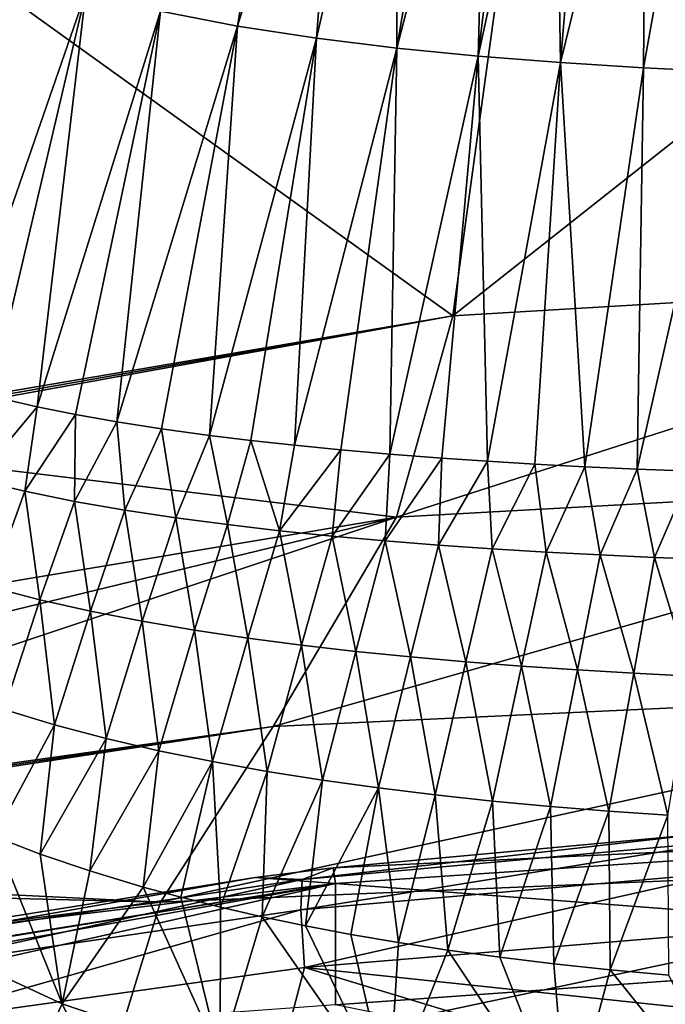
# Model space of a CAD drawing. Header units: millimetres. Extents: x -26 to 26, y -375 to 193.
# Tile 27 of 33: x -12.9 to -5.55, y 169.87 to 181.08. Entities that reach past the tile are written whole.
import ezdxf

# ---------------------------------------------------------------- set-up
doc = ezdxf.new("R2010")
doc.units = ezdxf.units.MM
doc.header["$LTSCALE"] = 26.699852
for name, color, linetype in [('13', 7, 'CONTINUOUS'), ('17', 7, 'CONTINUOUS'), ('42', 7, 'CONTINUOUS'), ('43', 7, 'CONTINUOUS'), ('44', 7, 'CONTINUOUS'), ('49', 7, 'CONTINUOUS'), ('51', 7, 'CONTINUOUS'), ('53', 7, 'CONTINUOUS')]:
    doc.layers.add(name, color=color, linetype=linetype)

msp = doc.modelspace()

# ---------------------------------------------------------------- linework, layer by layer
at = {"layer": '13', "color": 7, "linetype": 'CONTINUOUS', "true_color": 0xa2afbf}
for points in [[(0.009, 171.872, 215.035), (-9.303, 171.246, 214.031), (-9.327, 171.425, 230.496), (0.009, 171.872, 215.035)], [(0.009, 171.872, 215.035), (-9.327, 171.425, 230.496), (-5.159, 171.806, 231.376), (0.009, 171.872, 215.035)], [(0.009, 171.872, 215.035), (0.009, 170.531, 198.377), (-9.303, 171.246, 214.031), (0.009, 171.872, 215.035)], [(-9.327, 171.425, 230.496), (-9.303, 171.246, 214.031), (-10.216, 171.315, 230.234), (-9.327, 171.425, 230.496)], [(-18.462, 169.755, 221.901), (-18.462, 169.768, 226.299), (-9.303, 171.246, 214.031), (-18.462, 169.755, 221.901)], [(-9.303, 171.246, 214.031), (-18.462, 169.768, 226.299), (-14.718, 170.592, 228.473), (-9.303, 171.246, 214.031)], [(-18.462, 169.609, 216.191), (-18.462, 169.755, 221.901), (-9.303, 171.246, 214.031), (-18.462, 169.609, 216.191)], [(-18.462, 169.193, 208.683), (-18.462, 169.609, 216.191), (-9.303, 171.246, 214.031), (-18.462, 169.193, 208.683)], [(-9.303, 169.864, 197.677), (-18.462, 169.193, 208.683), (-9.303, 171.246, 214.031), (-9.303, 169.864, 197.677)], [(-10.216, 171.315, 230.234), (-9.303, 171.246, 214.031), (-14.718, 170.592, 228.473), (-10.216, 171.315, 230.234)], [(0.009, 170.531, 198.377), (-9.303, 169.864, 197.677), (-9.303, 171.246, 214.031), (0.009, 170.531, 198.377)], [(0.009, 170.531, 198.377), (0.009, 167.957, 181.863), (-9.303, 169.864, 197.677), (0.009, 170.531, 198.377)]]:
    msp.add_3dface(points, dxfattribs=at)
at = {"layer": '17', "color": 7, "linetype": 'CONTINUOUS', "true_color": 0xa2afbf}
for points in [[(-5.159, 171.806, 231.376), (-9.327, 171.425, 230.496), (-9.68, 171.292, 231.829), (-5.159, 171.806, 231.376)], [(-5.159, 171.806, 231.376), (-9.68, 171.292, 231.829), (-4.846, 171.727, 232.833), (-5.159, 171.806, 231.376)], [(-4.846, 171.727, 232.833), (-9.68, 171.292, 231.829), (-9.698, 170.946, 233.209), (-4.846, 171.727, 232.833)], [(-4.85, 171.37, 234.205), (-4.846, 171.727, 232.833), (-9.698, 170.946, 233.209), (-4.85, 171.37, 234.205)], [(-9.327, 171.425, 230.496), (-10.216, 171.315, 230.234), (-9.68, 171.292, 231.829), (-9.327, 171.425, 230.496)], [(-4.85, 171.37, 234.205), (-9.698, 170.946, 233.209), (-9.656, 170.289, 234.463), (-4.85, 171.37, 234.205)], [(-4.823, 170.691, 235.441), (-4.85, 171.37, 234.205), (-9.656, 170.289, 234.463), (-4.823, 170.691, 235.441)], [(-10.216, 171.315, 230.234), (-14.718, 170.592, 228.473), (-14.282, 170.596, 230.147), (-10.216, 171.315, 230.234)], [(-9.68, 171.292, 231.829), (-14.282, 170.596, 230.147), (-14.324, 170.266, 231.543), (-9.68, 171.292, 231.829)], [(-9.698, 170.946, 233.209), (-9.68, 171.292, 231.829), (-14.324, 170.266, 231.543), (-9.698, 170.946, 233.209)], [(-10.216, 171.315, 230.234), (-14.282, 170.596, 230.147), (-9.68, 171.292, 231.829), (-10.216, 171.315, 230.234)], [(-9.698, 170.946, 233.209), (-14.324, 170.266, 231.543), (-14.281, 169.643, 232.825), (-9.698, 170.946, 233.209)], [(-9.656, 170.289, 234.463), (-9.698, 170.946, 233.209), (-14.281, 169.643, 232.825), (-9.656, 170.289, 234.463)], [(-4.957, 169.791, 236.521), (-4.823, 170.691, 235.441), (-9.656, 170.289, 234.463), (-4.957, 169.791, 236.521)], [(-9.891, 169.392, 235.502), (-9.656, 170.289, 234.463), (-14.281, 169.643, 232.825), (-9.891, 169.392, 235.502)], [(-9.891, 169.392, 235.502), (-7.455, 169.622, 236.096), (-9.656, 170.289, 234.463), (-9.891, 169.392, 235.502)], [(-7.455, 169.622, 236.096), (-4.957, 169.791, 236.521), (-9.656, 170.289, 234.463), (-7.455, 169.622, 236.096)]]:
    msp.add_3dface(points, dxfattribs=at)
at = {"layer": '42', "color": 7, "linetype": 'CONTINUOUS', "true_color": 0xa2afbf}
for points in [[(0, 178.183, 40.957), (-7.967, 177.708, 41.112), (0, 184.013, 60.112), (0, 178.183, 40.957)], [(0, 184.013, 60.112), (-7.967, 177.708, 41.112), (-7.172, 183.534, 60.242), (0, 184.013, 60.112)], [(-7.172, 183.534, 60.242), (-7.967, 177.708, 41.112), (-14.187, 182.182, 60.898), (-7.172, 183.534, 60.242)], [(-14.187, 182.182, 60.898), (-7.967, 177.708, 41.112), (-15.785, 176.376, 41.843), (-14.187, 182.182, 60.898)], [(-7.967, 177.708, 41.112), (-15.808, 176.288, 41.574), (-15.797, 176.333, 41.709), (-7.967, 177.708, 41.112)], [(-15.785, 176.376, 41.843), (-7.967, 177.708, 41.112), (-15.797, 176.333, 41.709), (-15.785, 176.376, 41.843)]]:
    msp.add_3dface(points, dxfattribs=at)
at = {"layer": '43', "color": 7, "linetype": 'CONTINUOUS', "true_color": 0xa2afbf}
for points in [[(-7.967, 177.708, 41.112), (0, 178.183, 40.957), (-8.607, 175.416, 34.236), (-7.967, 177.708, 41.112)], [(-8.607, 175.416, 34.236), (0, 178.183, 40.957), (0, 175.89, 34.074), (-8.607, 175.416, 34.236)], [(-15.808, 176.288, 41.574), (-7.967, 177.708, 41.112), (-8.607, 175.416, 34.236), (-15.808, 176.288, 41.574)], [(-17.106, 173.998, 34.706), (-15.808, 176.288, 41.574), (-8.607, 175.416, 34.236), (-17.106, 173.998, 34.706)], [(-8.607, 175.416, 34.236), (0, 175.89, 34.074), (-10.013, 173.033, 27.391), (-8.607, 175.416, 34.236)], [(-10.013, 173.033, 27.391), (0, 175.89, 34.074), (0, 173.5, 27.225), (-10.013, 173.033, 27.391)], [(-17.94, 173.15, 32.23), (-8.607, 175.416, 34.236), (-19.929, 171.639, 27.889), (-17.94, 173.15, 32.23)], [(-19.929, 171.639, 27.889), (-8.607, 175.416, 34.236), (-10.013, 173.033, 27.391), (-19.929, 171.639, 27.889)], [(-17.106, 173.998, 34.706), (-8.607, 175.416, 34.236), (-17.94, 173.15, 32.23), (-17.106, 173.998, 34.706)]]:
    msp.add_3dface(points, dxfattribs=at)
at = {"layer": '44', "color": 7, "linetype": 'CONTINUOUS', "true_color": 0xa2afbf}
for points in [[(-10.013, 173.033, 27.391), (0, 173.5, 27.225), (-11.294, 171.032, 21.909), (-10.013, 173.033, 27.391)], [(-11.294, 171.032, 21.909), (0, 173.5, 27.225), (0, 171.506, 21.734), (-11.294, 171.032, 21.909)], [(-20.056, 171.556, 27.652), (-10.013, 173.033, 27.391), (-20.184, 171.472, 27.417), (-20.056, 171.556, 27.652)], [(-20.184, 171.472, 27.417), (-10.013, 173.033, 27.391), (-11.294, 171.032, 21.909), (-20.184, 171.472, 27.417)], [(-19.929, 171.639, 27.889), (-10.013, 173.033, 27.391), (-20.056, 171.556, 27.652), (-19.929, 171.639, 27.889)], [(-20.492, 171.268, 26.857), (-20.184, 171.472, 27.417), (-11.294, 171.032, 21.909), (-20.492, 171.268, 26.857)], [(-11.294, 171.032, 21.909), (0, 171.506, 21.734), (-11.926, 168.97, 16.443), (-11.294, 171.032, 21.909)], [(-11.926, 168.97, 16.443), (0, 171.506, 21.734), (0, 169.449, 16.26), (-11.926, 168.97, 16.443)], [(-22.494, 169.626, 22.467), (-20.492, 171.268, 26.857), (-11.294, 171.032, 21.909), (-22.494, 169.626, 22.467)], [(-22.494, 169.626, 22.467), (-11.294, 171.032, 21.909), (-11.926, 168.97, 16.443), (-22.494, 169.626, 22.467)]]:
    msp.add_3dface(points, dxfattribs=at)
at = {"layer": '49', "color": 7, "linetype": 'CONTINUOUS', "true_color": 0xa2afbf}
for points in [[(-12.412, 169.876, 42.855), (-13.184, 171.779, 45.008), (-14.068, 170.643, 41.937), (-12.412, 169.876, 42.855)], [(-12.662, 171.58, 45.212), (-13.184, 171.779, 45.008), (-12.412, 169.876, 42.855), (-12.662, 171.58, 45.212)], [(-12.097, 171.388, 45.408), (-12.662, 171.58, 45.212), (-12.412, 169.876, 42.855), (-12.097, 171.388, 45.408)], [(-11.491, 171.205, 45.595), (-12.097, 171.388, 45.408), (-12.412, 169.876, 42.855), (-11.491, 171.205, 45.595)], [(-10.616, 169.265, 43.586), (-11.491, 171.205, 45.595), (-12.412, 169.876, 42.855), (-10.616, 169.265, 43.586)], [(-11.061, 171.088, 45.715), (-11.491, 171.205, 45.595), (-10.616, 169.265, 43.586), (-11.061, 171.088, 45.715)], [(-10.61, 170.975, 45.83), (-11.061, 171.088, 45.715), (-10.616, 169.265, 43.586), (-10.61, 170.975, 45.83)], [(-10.138, 170.867, 45.941), (-10.61, 170.975, 45.83), (-10.616, 169.265, 43.586), (-10.138, 170.867, 45.941)], [(-8.696, 168.792, 44.151), (-10.138, 170.867, 45.941), (-10.616, 169.265, 43.586), (-8.696, 168.792, 44.151)], [(-9.644, 170.764, 46.046), (-10.138, 170.867, 45.941), (-8.696, 168.792, 44.151), (-9.644, 170.764, 46.046)], [(-9.128, 170.666, 46.146), (-9.644, 170.764, 46.046), (-8.696, 168.792, 44.151), (-9.128, 170.666, 46.146)], [(-8.587, 170.573, 46.241), (-9.128, 170.666, 46.146), (-8.696, 168.792, 44.151), (-8.587, 170.573, 46.241)], [(-12.412, 169.876, 42.855), (-14.068, 170.643, 41.937), (-13.129, 168.363, 40.106), (-12.412, 169.876, 42.855)], [(-8.022, 170.486, 46.33), (-8.587, 170.573, 46.241), (-8.696, 168.792, 44.151), (-8.022, 170.486, 46.33)], [(-6.663, 168.444, 44.568), (-8.022, 170.486, 46.33), (-8.696, 168.792, 44.151), (-6.663, 168.444, 44.568)], [(-7.433, 170.405, 46.413), (-8.022, 170.486, 46.33), (-6.663, 168.444, 44.568), (-7.433, 170.405, 46.413)], [(-6.818, 170.331, 46.489), (-7.433, 170.405, 46.413), (-6.663, 168.444, 44.568), (-6.818, 170.331, 46.489)], [(-6.176, 170.263, 46.559), (-6.818, 170.331, 46.489), (-6.663, 168.444, 44.568), (-6.176, 170.263, 46.559)], [(-4.531, 168.207, 44.852), (-6.176, 170.263, 46.559), (-6.663, 168.444, 44.568), (-4.531, 168.207, 44.852)], [(-5.507, 170.201, 46.622), (-6.176, 170.263, 46.559), (-4.531, 168.207, 44.852), (-5.507, 170.201, 46.622)], [(-11.286, 167.609, 41.147), (-12.412, 169.876, 42.855), (-13.129, 168.363, 40.106), (-11.286, 167.609, 41.147)], [(-10.616, 169.265, 43.586), (-12.412, 169.876, 42.855), (-11.286, 167.609, 41.147), (-10.616, 169.265, 43.586)]]:
    msp.add_3dface(points, dxfattribs=at)
at = {"layer": '51', "color": 7, "linetype": 'CONTINUOUS', "true_color": 0xa2afbf}
for points in [[(-12.697, 176.674, 55.607), (-13.223, 176.796, 55.57), (-13.39, 175.843, 52.834), (-12.697, 176.674, 55.607)], [(-12.837, 175.712, 52.899), (-12.697, 176.674, 55.607), (-13.39, 175.843, 52.834), (-12.837, 175.712, 52.899)], [(-12.262, 176.586, 55.633), (-12.697, 176.674, 55.607), (-12.837, 175.712, 52.899), (-12.262, 176.586, 55.633)], [(-12.273, 175.597, 52.955), (-12.262, 176.586, 55.633), (-12.837, 175.712, 52.899), (-12.273, 175.597, 52.955)], [(-11.792, 176.503, 55.657), (-12.262, 176.586, 55.633), (-12.273, 175.597, 52.955), (-11.792, 176.503, 55.657)], [(-11.7, 175.497, 53.005), (-11.792, 176.503, 55.657), (-12.273, 175.597, 52.955), (-11.7, 175.497, 53.005)], [(-11.284, 176.423, 55.681), (-11.792, 176.503, 55.657), (-11.7, 175.497, 53.005), (-11.284, 176.423, 55.681)], [(-11.119, 175.409, 53.048), (-11.284, 176.423, 55.681), (-11.7, 175.497, 53.005), (-11.119, 175.409, 53.048)], [(-10.735, 176.348, 55.704), (-11.284, 176.423, 55.681), (-11.119, 175.409, 53.048), (-10.735, 176.348, 55.704)], [(-10.531, 175.332, 53.086), (-10.735, 176.348, 55.704), (-11.119, 175.409, 53.048), (-10.531, 175.332, 53.086)], [(-10.266, 176.291, 55.72), (-10.735, 176.348, 55.704), (-10.531, 175.332, 53.086), (-10.266, 176.291, 55.72)], [(-9.938, 175.263, 53.12), (-10.266, 176.291, 55.72), (-10.531, 175.332, 53.086), (-9.938, 175.263, 53.12)], [(-9.768, 176.236, 55.737), (-10.266, 176.291, 55.72), (-9.938, 175.263, 53.12), (-9.768, 176.236, 55.737)], [(-9.241, 176.184, 55.752), (-9.768, 176.236, 55.737), (-9.938, 175.263, 53.12), (-9.241, 176.184, 55.752)], [(-9.339, 175.202, 53.151), (-9.241, 176.184, 55.752), (-9.938, 175.263, 53.12), (-9.339, 175.202, 53.151)], [(-8.683, 176.136, 55.766), (-9.241, 176.184, 55.752), (-9.339, 175.202, 53.151), (-8.683, 176.136, 55.766)], [(-8.737, 175.147, 53.177), (-8.683, 176.136, 55.766), (-9.339, 175.202, 53.151), (-8.737, 175.147, 53.177)], [(-8.092, 176.09, 55.78), (-8.683, 176.136, 55.766), (-8.737, 175.147, 53.177), (-8.092, 176.09, 55.78)], [(-8.13, 175.099, 53.201), (-8.092, 176.09, 55.78), (-8.737, 175.147, 53.177), (-8.13, 175.099, 53.201)], [(-7.574, 176.055, 55.79), (-8.092, 176.09, 55.78), (-8.13, 175.099, 53.201), (-7.574, 176.055, 55.79)], [(-7.52, 175.057, 53.222), (-7.574, 176.055, 55.79), (-8.13, 175.099, 53.201), (-7.52, 175.057, 53.222)], [(-7.032, 176.022, 55.8), (-7.574, 176.055, 55.79), (-7.52, 175.057, 53.222), (-7.032, 176.022, 55.8)], [(-6.906, 175.02, 53.24), (-7.032, 176.022, 55.8), (-7.52, 175.057, 53.222), (-6.906, 175.02, 53.24)], [(-6.463, 175.992, 55.809), (-7.032, 176.022, 55.8), (-6.906, 175.02, 53.24), (-6.463, 175.992, 55.809)], [(-6.289, 174.987, 53.256), (-6.463, 175.992, 55.809), (-6.906, 175.02, 53.24), (-6.289, 174.987, 53.256)], [(-5.869, 175.964, 55.817), (-6.463, 175.992, 55.809), (-6.289, 174.987, 53.256), (-5.869, 175.964, 55.817)], [(-5.67, 174.959, 53.27), (-5.869, 175.964, 55.817), (-6.289, 174.987, 53.256), (-5.67, 174.959, 53.27)], [(-5.246, 175.939, 55.825), (-5.869, 175.964, 55.817), (-5.67, 174.959, 53.27), (-5.246, 175.939, 55.825)], [(-5.048, 174.934, 53.282), (-5.246, 175.939, 55.825), (-5.67, 174.959, 53.27), (-5.048, 174.934, 53.282)], [(-12.837, 175.712, 52.899), (-13.39, 175.843, 52.834), (-13.233, 174.623, 50.243), (-12.837, 175.712, 52.899)], [(-12.668, 174.476, 50.341), (-12.837, 175.712, 52.899), (-13.233, 174.623, 50.243), (-12.668, 174.476, 50.341)], [(-12.273, 175.597, 52.955), (-12.837, 175.712, 52.899), (-12.668, 174.476, 50.341), (-12.273, 175.597, 52.955)], [(-12.091, 174.346, 50.429), (-12.273, 175.597, 52.955), (-12.668, 174.476, 50.341), (-12.091, 174.346, 50.429)], [(-11.7, 175.497, 53.005), (-12.273, 175.597, 52.955), (-12.091, 174.346, 50.429), (-11.7, 175.497, 53.005)], [(-11.503, 174.232, 50.505), (-11.7, 175.497, 53.005), (-12.091, 174.346, 50.429), (-11.503, 174.232, 50.505)], [(-11.119, 175.409, 53.048), (-11.7, 175.497, 53.005), (-11.503, 174.232, 50.505), (-11.119, 175.409, 53.048)], [(-10.906, 174.131, 50.574), (-11.119, 175.409, 53.048), (-11.503, 174.232, 50.505), (-10.906, 174.131, 50.574)], [(-10.531, 175.332, 53.086), (-11.119, 175.409, 53.048), (-10.906, 174.131, 50.574), (-10.531, 175.332, 53.086)], [(-10.301, 174.041, 50.634), (-10.531, 175.332, 53.086), (-10.906, 174.131, 50.574), (-10.301, 174.041, 50.634)], [(-9.938, 175.263, 53.12), (-10.531, 175.332, 53.086), (-10.301, 174.041, 50.634), (-9.938, 175.263, 53.12)], [(-9.69, 173.961, 50.688), (-9.938, 175.263, 53.12), (-10.301, 174.041, 50.634), (-9.69, 173.961, 50.688)], [(-9.339, 175.202, 53.151), (-9.938, 175.263, 53.12), (-9.69, 173.961, 50.688), (-9.339, 175.202, 53.151)], [(-9.072, 173.889, 50.736), (-9.339, 175.202, 53.151), (-9.69, 173.961, 50.688), (-9.072, 173.889, 50.736)], [(-8.737, 175.147, 53.177), (-9.339, 175.202, 53.151), (-9.072, 173.889, 50.736), (-8.737, 175.147, 53.177)], [(-8.448, 173.826, 50.778), (-8.737, 175.147, 53.177), (-9.072, 173.889, 50.736), (-8.448, 173.826, 50.778)], [(-8.13, 175.099, 53.201), (-8.737, 175.147, 53.177), (-8.448, 173.826, 50.778), (-8.13, 175.099, 53.201)], [(-7.82, 173.77, 50.816), (-8.13, 175.099, 53.201), (-8.448, 173.826, 50.778), (-7.82, 173.77, 50.816)], [(-7.52, 175.057, 53.222), (-8.13, 175.099, 53.201), (-7.82, 173.77, 50.816), (-7.52, 175.057, 53.222)], [(-7.186, 173.721, 50.849), (-7.52, 175.057, 53.222), (-7.82, 173.77, 50.816), (-7.186, 173.721, 50.849)], [(-6.906, 175.02, 53.24), (-7.52, 175.057, 53.222), (-7.186, 173.721, 50.849), (-6.906, 175.02, 53.24)], [(-6.549, 173.678, 50.878), (-6.906, 175.02, 53.24), (-7.186, 173.721, 50.849), (-6.549, 173.678, 50.878)], [(-6.289, 174.987, 53.256), (-6.906, 175.02, 53.24), (-6.549, 173.678, 50.878), (-6.289, 174.987, 53.256)], [(-5.908, 173.64, 50.904), (-6.289, 174.987, 53.256), (-6.549, 173.678, 50.878), (-5.908, 173.64, 50.904)], [(-5.67, 174.959, 53.27), (-6.289, 174.987, 53.256), (-5.908, 173.64, 50.904), (-5.67, 174.959, 53.27)], [(-5.263, 173.608, 50.925), (-5.67, 174.959, 53.27), (-5.908, 173.64, 50.904), (-5.263, 173.608, 50.925)], [(-5.048, 174.934, 53.282), (-5.67, 174.959, 53.27), (-5.263, 173.608, 50.925), (-5.048, 174.934, 53.282)], [(-12.668, 174.476, 50.341), (-13.233, 174.623, 50.243), (-13.074, 173.227, 47.69), (-12.668, 174.476, 50.341)], [(-12.5, 173.053, 47.838), (-12.668, 174.476, 50.341), (-13.074, 173.227, 47.69), (-12.5, 173.053, 47.838)], [(-12.091, 174.346, 50.429), (-12.668, 174.476, 50.341), (-12.5, 173.053, 47.838), (-12.091, 174.346, 50.429)], [(-11.913, 172.897, 47.969), (-12.091, 174.346, 50.429), (-12.5, 173.053, 47.838), (-11.913, 172.897, 47.969)], [(-11.503, 174.232, 50.505), (-12.091, 174.346, 50.429), (-11.913, 172.897, 47.969), (-11.503, 174.232, 50.505)], [(-11.312, 172.758, 48.087), (-11.503, 174.232, 50.505), (-11.913, 172.897, 47.969), (-11.312, 172.758, 48.087)], [(-10.906, 174.131, 50.574), (-11.503, 174.232, 50.505), (-11.312, 172.758, 48.087), (-10.906, 174.131, 50.574)], [(-10.701, 172.634, 48.193), (-10.906, 174.131, 50.574), (-11.312, 172.758, 48.087), (-10.701, 172.634, 48.193)], [(-10.301, 174.041, 50.634), (-10.906, 174.131, 50.574), (-10.701, 172.634, 48.193), (-10.301, 174.041, 50.634)], [(-10.081, 172.522, 48.287), (-10.301, 174.041, 50.634), (-10.701, 172.634, 48.193), (-10.081, 172.522, 48.287)], [(-9.69, 173.961, 50.688), (-10.301, 174.041, 50.634), (-10.081, 172.522, 48.287), (-9.69, 173.961, 50.688)], [(-9.451, 172.422, 48.372), (-9.69, 173.961, 50.688), (-10.081, 172.522, 48.287), (-9.451, 172.422, 48.372)], [(-9.072, 173.889, 50.736), (-9.69, 173.961, 50.688), (-9.451, 172.422, 48.372), (-9.072, 173.889, 50.736)], [(-8.813, 172.333, 48.447), (-9.072, 173.889, 50.736), (-9.451, 172.422, 48.372), (-8.813, 172.333, 48.447)], [(-8.448, 173.826, 50.778), (-9.072, 173.889, 50.736), (-8.813, 172.333, 48.447), (-8.448, 173.826, 50.778)], [(-8.167, 172.254, 48.514), (-8.448, 173.826, 50.778), (-8.813, 172.333, 48.447), (-8.167, 172.254, 48.514)], [(-7.82, 173.77, 50.816), (-8.448, 173.826, 50.778), (-8.167, 172.254, 48.514), (-7.82, 173.77, 50.816)], [(-7.515, 172.184, 48.573), (-7.82, 173.77, 50.816), (-8.167, 172.254, 48.514), (-7.515, 172.184, 48.573)], [(-7.186, 173.721, 50.849), (-7.82, 173.77, 50.816), (-7.515, 172.184, 48.573), (-7.186, 173.721, 50.849)], [(-6.856, 172.123, 48.625), (-7.186, 173.721, 50.849), (-7.515, 172.184, 48.573), (-6.856, 172.123, 48.625)], [(-6.549, 173.678, 50.878), (-7.186, 173.721, 50.849), (-6.856, 172.123, 48.625), (-6.549, 173.678, 50.878)], [(-6.192, 172.069, 48.671), (-6.549, 173.678, 50.878), (-6.856, 172.123, 48.625), (-6.192, 172.069, 48.671)], [(-5.908, 173.64, 50.904), (-6.549, 173.678, 50.878), (-6.192, 172.069, 48.671), (-5.908, 173.64, 50.904)], [(-5.522, 172.022, 48.71), (-5.908, 173.64, 50.904), (-6.192, 172.069, 48.671), (-5.522, 172.022, 48.71)], [(-5.263, 173.608, 50.925), (-5.908, 173.64, 50.904), (-5.522, 172.022, 48.71), (-5.263, 173.608, 50.925)], [(-13.184, 171.779, 45.008), (-12.5, 173.053, 47.838), (-13.074, 173.227, 47.69), (-13.184, 171.779, 45.008)], [(-13.184, 171.779, 45.008), (-12.662, 171.58, 45.212), (-12.5, 173.053, 47.838), (-13.184, 171.779, 45.008)], [(-12.662, 171.58, 45.212), (-11.913, 172.897, 47.969), (-12.5, 173.053, 47.838), (-12.662, 171.58, 45.212)], [(-12.662, 171.58, 45.212), (-12.097, 171.388, 45.408), (-11.913, 172.897, 47.969), (-12.662, 171.58, 45.212)], [(-12.097, 171.388, 45.408), (-11.312, 172.758, 48.087), (-11.913, 172.897, 47.969), (-12.097, 171.388, 45.408)], [(-12.097, 171.388, 45.408), (-11.491, 171.205, 45.595), (-11.312, 172.758, 48.087), (-12.097, 171.388, 45.408)], [(-11.491, 171.205, 45.595), (-10.701, 172.634, 48.193), (-11.312, 172.758, 48.087), (-11.491, 171.205, 45.595)], [(-11.491, 171.205, 45.595), (-11.061, 171.088, 45.715), (-10.701, 172.634, 48.193), (-11.491, 171.205, 45.595)], [(-11.061, 171.088, 45.715), (-10.61, 170.975, 45.83), (-10.701, 172.634, 48.193), (-11.061, 171.088, 45.715)], [(-10.61, 170.975, 45.83), (-10.081, 172.522, 48.287), (-10.701, 172.634, 48.193), (-10.61, 170.975, 45.83)], [(-10.61, 170.975, 45.83), (-10.138, 170.867, 45.941), (-10.081, 172.522, 48.287), (-10.61, 170.975, 45.83)], [(-10.138, 170.867, 45.941), (-9.451, 172.422, 48.372), (-10.081, 172.522, 48.287), (-10.138, 170.867, 45.941)], [(-10.138, 170.867, 45.941), (-9.644, 170.764, 46.046), (-9.451, 172.422, 48.372), (-10.138, 170.867, 45.941)], [(-9.644, 170.764, 46.046), (-8.813, 172.333, 48.447), (-9.451, 172.422, 48.372), (-9.644, 170.764, 46.046)], [(-9.644, 170.764, 46.046), (-9.128, 170.666, 46.146), (-8.813, 172.333, 48.447), (-9.644, 170.764, 46.046)], [(-9.128, 170.666, 46.146), (-8.587, 170.573, 46.241), (-8.813, 172.333, 48.447), (-9.128, 170.666, 46.146)], [(-8.587, 170.573, 46.241), (-8.167, 172.254, 48.514), (-8.813, 172.333, 48.447), (-8.587, 170.573, 46.241)], [(-8.587, 170.573, 46.241), (-8.022, 170.486, 46.33), (-8.167, 172.254, 48.514), (-8.587, 170.573, 46.241)], [(-8.022, 170.486, 46.33), (-7.515, 172.184, 48.573), (-8.167, 172.254, 48.514), (-8.022, 170.486, 46.33)], [(-8.022, 170.486, 46.33), (-7.433, 170.405, 46.413), (-7.515, 172.184, 48.573), (-8.022, 170.486, 46.33)], [(-7.433, 170.405, 46.413), (-6.856, 172.123, 48.625), (-7.515, 172.184, 48.573), (-7.433, 170.405, 46.413)], [(-7.433, 170.405, 46.413), (-6.818, 170.331, 46.489), (-6.856, 172.123, 48.625), (-7.433, 170.405, 46.413)], [(-6.818, 170.331, 46.489), (-6.192, 172.069, 48.671), (-6.856, 172.123, 48.625), (-6.818, 170.331, 46.489)], [(-6.818, 170.331, 46.489), (-6.176, 170.263, 46.559), (-6.192, 172.069, 48.671), (-6.818, 170.331, 46.489)], [(-6.176, 170.263, 46.559), (-5.522, 172.022, 48.71), (-6.192, 172.069, 48.671), (-6.176, 170.263, 46.559)], [(-6.176, 170.263, 46.559), (-5.507, 170.201, 46.622), (-5.522, 172.022, 48.71), (-6.176, 170.263, 46.559)]]:
    msp.add_3dface(points, dxfattribs=at)
at = {"layer": '53', "color": 7, "linetype": 'CONTINUOUS', "true_color": 0xa2afbf}
for points in [[(-10.417, 181.007, 71.982), (-9.753, 185.106, 88.415), (-11.295, 181.179, 71.937), (-10.417, 181.007, 71.982)], [(-9.199, 184.994, 88.44), (-9.753, 185.106, 88.415), (-10.417, 181.007, 71.982), (-9.199, 184.994, 88.44)], [(-9.519, 180.87, 72.018), (-9.199, 184.994, 88.44), (-10.417, 181.007, 71.982), (-9.519, 180.87, 72.018)], [(-8.591, 184.891, 88.464), (-9.199, 184.994, 88.44), (-9.519, 180.87, 72.018), (-8.591, 184.891, 88.464)], [(-8.605, 180.758, 72.047), (-8.591, 184.891, 88.464), (-9.519, 180.87, 72.018), (-8.605, 180.758, 72.047)], [(-7.924, 184.796, 88.485), (-8.591, 184.891, 88.464), (-8.605, 180.758, 72.047), (-7.924, 184.796, 88.485)], [(-7.568, 184.751, 88.495), (-7.924, 184.796, 88.485), (-8.605, 180.758, 72.047), (-7.568, 184.751, 88.495)], [(-7.679, 180.667, 72.071), (-7.568, 184.751, 88.495), (-8.605, 180.758, 72.047), (-7.679, 180.667, 72.071)], [(-7.196, 184.709, 88.505), (-7.568, 184.751, 88.495), (-7.679, 180.667, 72.071), (-7.196, 184.709, 88.505)], [(-6.808, 184.669, 88.514), (-7.196, 184.709, 88.505), (-7.679, 180.667, 72.071), (-6.808, 184.669, 88.514)], [(-6.743, 180.594, 72.09), (-6.808, 184.669, 88.514), (-7.679, 180.667, 72.071), (-6.743, 180.594, 72.09)], [(-6.403, 184.632, 88.522), (-6.808, 184.669, 88.514), (-6.743, 180.594, 72.09), (-6.403, 184.632, 88.522)], [(-5.762, 184.581, 88.534), (-6.403, 184.632, 88.522), (-6.743, 180.594, 72.09), (-5.762, 184.581, 88.534)], [(-5.798, 180.535, 72.106), (-5.762, 184.581, 88.534), (-6.743, 180.594, 72.09), (-5.798, 180.535, 72.106)], [(-5.081, 184.535, 88.544), (-5.762, 184.581, 88.534), (-5.798, 180.535, 72.106), (-5.081, 184.535, 88.544)], [(-4.845, 180.488, 72.118), (-5.081, 184.535, 88.544), (-5.798, 180.535, 72.106), (-4.845, 180.488, 72.118)], [(-13.692, 176.926, 55.532), (-12.145, 181.396, 71.881), (-12.955, 181.682, 71.806), (-13.692, 176.926, 55.532)], [(-13.692, 176.926, 55.532), (-13.223, 176.796, 55.57), (-12.145, 181.396, 71.881), (-13.692, 176.926, 55.532)], [(-13.223, 176.796, 55.57), (-12.697, 176.674, 55.607), (-12.145, 181.396, 71.881), (-13.223, 176.796, 55.57)], [(-12.697, 176.674, 55.607), (-11.295, 181.179, 71.937), (-12.145, 181.396, 71.881), (-12.697, 176.674, 55.607)], [(-12.697, 176.674, 55.607), (-12.262, 176.586, 55.633), (-11.295, 181.179, 71.937), (-12.697, 176.674, 55.607)], [(-12.262, 176.586, 55.633), (-11.792, 176.503, 55.657), (-11.295, 181.179, 71.937), (-12.262, 176.586, 55.633)], [(-11.792, 176.503, 55.657), (-10.417, 181.007, 71.982), (-11.295, 181.179, 71.937), (-11.792, 176.503, 55.657)], [(-11.792, 176.503, 55.657), (-11.284, 176.423, 55.681), (-10.417, 181.007, 71.982), (-11.792, 176.503, 55.657)], [(-11.284, 176.423, 55.681), (-10.735, 176.348, 55.704), (-10.417, 181.007, 71.982), (-11.284, 176.423, 55.681)], [(-10.735, 176.348, 55.704), (-9.519, 180.87, 72.018), (-10.417, 181.007, 71.982), (-10.735, 176.348, 55.704)], [(-10.735, 176.348, 55.704), (-10.266, 176.291, 55.72), (-9.519, 180.87, 72.018), (-10.735, 176.348, 55.704)], [(-10.266, 176.291, 55.72), (-9.768, 176.236, 55.737), (-9.519, 180.87, 72.018), (-10.266, 176.291, 55.72)], [(-9.768, 176.236, 55.737), (-8.605, 180.758, 72.047), (-9.519, 180.87, 72.018), (-9.768, 176.236, 55.737)], [(-9.768, 176.236, 55.737), (-9.241, 176.184, 55.752), (-8.605, 180.758, 72.047), (-9.768, 176.236, 55.737)], [(-9.241, 176.184, 55.752), (-8.683, 176.136, 55.766), (-8.605, 180.758, 72.047), (-9.241, 176.184, 55.752)], [(-8.683, 176.136, 55.766), (-7.679, 180.667, 72.071), (-8.605, 180.758, 72.047), (-8.683, 176.136, 55.766)], [(-8.683, 176.136, 55.766), (-8.092, 176.09, 55.78), (-7.679, 180.667, 72.071), (-8.683, 176.136, 55.766)], [(-8.092, 176.09, 55.78), (-7.574, 176.055, 55.79), (-7.679, 180.667, 72.071), (-8.092, 176.09, 55.78)], [(-7.574, 176.055, 55.79), (-6.743, 180.594, 72.09), (-7.679, 180.667, 72.071), (-7.574, 176.055, 55.79)], [(-7.574, 176.055, 55.79), (-7.032, 176.022, 55.8), (-6.743, 180.594, 72.09), (-7.574, 176.055, 55.79)], [(-7.032, 176.022, 55.8), (-6.463, 175.992, 55.809), (-6.743, 180.594, 72.09), (-7.032, 176.022, 55.8)], [(-6.463, 175.992, 55.809), (-5.798, 180.535, 72.106), (-6.743, 180.594, 72.09), (-6.463, 175.992, 55.809)], [(-6.463, 175.992, 55.809), (-5.869, 175.964, 55.817), (-5.798, 180.535, 72.106), (-6.463, 175.992, 55.809)], [(-5.869, 175.964, 55.817), (-4.845, 180.488, 72.118), (-5.798, 180.535, 72.106), (-5.869, 175.964, 55.817)], [(-5.869, 175.964, 55.817), (-5.246, 175.939, 55.825), (-4.845, 180.488, 72.118), (-5.869, 175.964, 55.817)]]:
    msp.add_3dface(points, dxfattribs=at)

doc.saveas('drawing.dxf')
